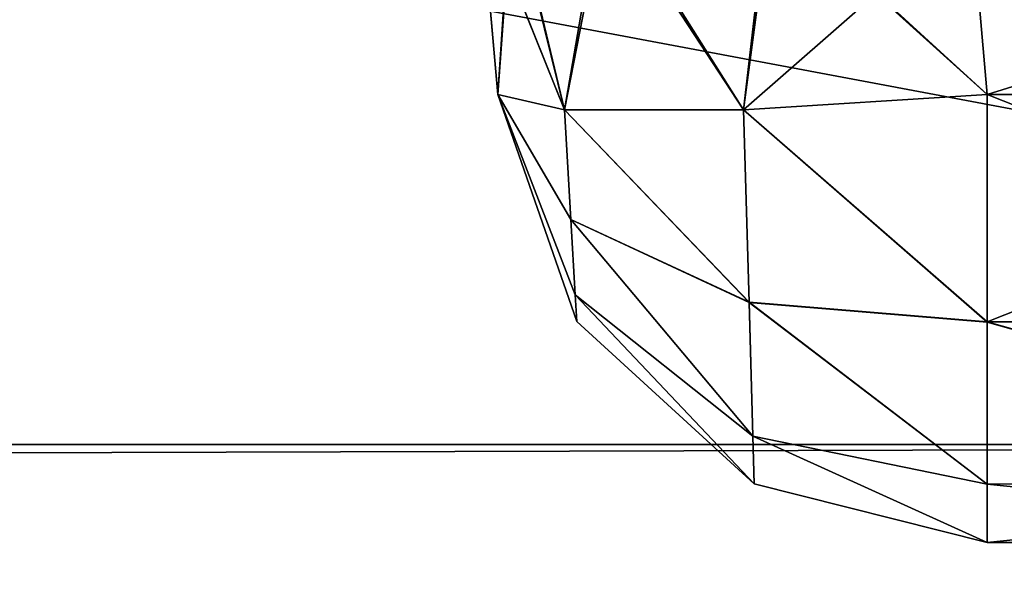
# Model space of a CAD drawing. Header units: millimetres. Extents: x -125 to 125, y -5 to 106.
# Tile 169 of 188: x 122.177 to 123.179, y -3.15 to -2.568. Entities that reach past the tile are written whole.
import ezdxf

# ---------------------------------------------------------------- set-up
doc = ezdxf.new("R2010")
doc.units = ezdxf.units.MM
doc.header["$LTSCALE"] = 65.185185
for name, color, linetype in [('219', 7, 'CONTINUOUS'), ('224', 7, 'CONTINUOUS'), ('229', 7, 'CONTINUOUS'), ('230', 7, 'CONTINUOUS'), ('231', 7, 'CONTINUOUS'), ('232', 7, 'CONTINUOUS'), ('233', 7, 'CONTINUOUS'), ('237', 7, 'CONTINUOUS'), ('238', 7, 'CONTINUOUS'), ('239', 7, 'CONTINUOUS'), ('240', 7, 'CONTINUOUS'), ('244', 7, 'CONTINUOUS'), ('245', 7, 'CONTINUOUS'), ('246', 7, 'CONTINUOUS'), ('250', 7, 'CONTINUOUS'), ('251', 7, 'CONTINUOUS'), ('252', 7, 'CONTINUOUS'), ('253', 7, 'CONTINUOUS'), ('255', 7, 'CONTINUOUS'), ('256', 7, 'CONTINUOUS'), ('257', 7, 'CONTINUOUS'), ('44', 7, 'CONTINUOUS'), ('596', 7, 'CONTINUOUS'), ('597', 7, 'CONTINUOUS'), ('625', 7, 'CONTINUOUS'), ('627', 7, 'CONTINUOUS')]:
    doc.layers.add(name, color=color, linetype=linetype)

msp = doc.modelspace()

# ---------------------------------------------------------------- linework, layer by layer
at = {"layer": '219', "linetype": 'Continuous'}
for points in [[(123.7456, -2.6436, 41.5399), (123.1456, -2.4564, 41.5563), (123.1619, -2.6436, 41.5399), (123.7456, -2.6436, 41.5399)], [(123.762, -2.4564, 41.5563), (123.1456, -2.4564, 41.5563), (123.7456, -2.6436, 41.5399), (123.762, -2.4564, 41.5563)]]:
    msp.add_3dface(points, dxfattribs=at)
at = {"layer": '224', "linetype": 'Continuous'}
for points in [[(123.1456, -2.4564, 38.4437), (123.762, -2.4564, 38.4437), (123.1619, -2.6436, 38.4601), (123.1456, -2.4564, 38.4437)], [(123.762, -2.4564, 38.4437), (123.7456, -2.6436, 38.4601), (123.1619, -2.6436, 38.4601), (123.762, -2.4564, 38.4437)]]:
    msp.add_3dface(points, dxfattribs=at)
at = {"layer": '229', "linetype": 'Continuous'}
for points in [[(122.6466, -2.447, 41.059), (122.6467, -2.4475, 38.941), (122.6638, -2.6436, 41.0418), (122.6466, -2.447, 41.059)], [(122.6638, -2.6436, 41.0418), (122.6467, -2.4475, 38.941), (122.6638, -2.6436, 38.9582), (122.6638, -2.6436, 41.0418)]]:
    msp.add_3dface(points, dxfattribs=at)
at = {"layer": '230', "linetype": 'Continuous'}
for points in [[(122.6787, -2.4386, 41.238), (122.6466, -2.447, 41.059), (122.7318, -2.6593, 41.2898), (122.6787, -2.4386, 41.238)], [(122.7749, -2.4387, 41.3947), (122.6787, -2.4386, 41.238), (122.7318, -2.6593, 41.2898), (122.7749, -2.4387, 41.3947)], [(122.914, -2.6593, 41.4719), (122.7749, -2.4387, 41.3947), (122.7318, -2.6593, 41.2898), (122.914, -2.6593, 41.4719)], [(122.9426, -2.4427, 41.515), (122.7749, -2.4387, 41.3947), (122.914, -2.6593, 41.4719), (122.9426, -2.4427, 41.515)], [(123.1619, -2.6436, 41.5399), (122.9426, -2.4427, 41.515), (122.914, -2.6593, 41.4719), (123.1619, -2.6436, 41.5399)], [(123.1456, -2.4564, 41.5563), (122.9426, -2.4427, 41.515), (123.1619, -2.6436, 41.5399), (123.1456, -2.4564, 41.5563)], [(122.6466, -2.447, 41.059), (122.6638, -2.6436, 41.0418), (122.7318, -2.6593, 41.2898), (122.6466, -2.447, 41.059)]]:
    msp.add_3dface(points, dxfattribs=at)
at = {"layer": '231', "linetype": 'Continuous'}
for points in [[(122.7426, -2.8477, 41.1552), (122.6638, -2.6436, 41.0418), (122.7442, -2.8748, 41.0418), (122.7426, -2.8477, 41.1552)], [(122.6638, -2.6436, 41.0418), (122.7426, -2.8477, 41.1552), (122.7383, -2.771, 41.245), (122.6638, -2.6436, 41.0418)], [(122.7318, -2.6593, 41.2898), (122.6638, -2.6436, 41.0418), (122.7383, -2.771, 41.245), (122.7318, -2.6593, 41.2898)], [(123.1619, -2.6436, 41.5399), (122.914, -2.6593, 41.4719), (123.1619, -2.8752, 41.4593), (123.1619, -2.6436, 41.5399)], [(122.914, -2.6593, 41.4719), (122.7318, -2.6593, 41.2898), (122.9195, -2.8553, 41.3969), (122.914, -2.6593, 41.4719)], [(122.7318, -2.6593, 41.2898), (122.7383, -2.771, 41.245), (122.9195, -2.8553, 41.3969), (122.7318, -2.6593, 41.2898)], [(122.914, -2.6593, 41.4719), (122.9195, -2.8553, 41.3969), (123.1619, -2.8752, 41.4593), (122.914, -2.6593, 41.4719)], [(122.7383, -2.771, 41.245), (122.9233, -2.9916, 41.241), (122.9195, -2.8553, 41.3969), (122.7383, -2.771, 41.245)], [(122.7426, -2.8477, 41.1552), (122.9233, -2.9916, 41.241), (122.7383, -2.771, 41.245), (122.7426, -2.8477, 41.1552)], [(122.9233, -2.9916, 41.241), (122.7426, -2.8477, 41.1552), (122.9246, -3.0401, 41.0418), (122.9233, -2.9916, 41.241)], [(122.9246, -3.0401, 41.0418), (122.7426, -2.8477, 41.1552), (122.7442, -2.8748, 41.0418), (122.9246, -3.0401, 41.0418)], [(122.9195, -2.8553, 41.3969), (123.1619, -3.0405, 41.2785), (123.1619, -2.8752, 41.4593), (122.9195, -2.8553, 41.3969)], [(122.9233, -2.9916, 41.241), (123.1619, -3.0405, 41.2785), (122.9195, -2.8553, 41.3969), (122.9233, -2.9916, 41.241)], [(123.1619, -3.1, 41.0418), (122.9233, -2.9916, 41.241), (122.9246, -3.0401, 41.0418), (123.1619, -3.1, 41.0418)], [(123.1619, -3.0405, 41.2785), (122.9233, -2.9916, 41.241), (123.1619, -3.1, 41.0418), (123.1619, -3.0405, 41.2785)]]:
    msp.add_3dface(points, dxfattribs=at)
at = {"layer": '232', "linetype": 'Continuous'}
for points in [[(123.7456, -2.6436, 41.5399), (123.1619, -2.6436, 41.5399), (123.1619, -2.8752, 41.4593), (123.7456, -2.6436, 41.5399)], [(123.7456, -2.6436, 41.5399), (123.1619, -2.8752, 41.4593), (123.7456, -2.8748, 41.4596), (123.7456, -2.6436, 41.5399)], [(123.7456, -2.8748, 41.4596), (123.1619, -2.8752, 41.4593), (123.7456, -3.0401, 41.2791), (123.7456, -2.8748, 41.4596)], [(123.1619, -2.8752, 41.4593), (123.1619, -3.0405, 41.2785), (123.7456, -3.0401, 41.2791), (123.1619, -2.8752, 41.4593)], [(123.1619, -3.0405, 41.2785), (123.1619, -3.1, 41.0418), (123.7456, -3.0401, 41.2791), (123.1619, -3.0405, 41.2785)], [(123.1619, -3.1, 41.0418), (123.7456, -3.1, 41.0418), (123.7456, -3.0401, 41.2791), (123.1619, -3.1, 41.0418)]]:
    msp.add_3dface(points, dxfattribs=at)
at = {"layer": '233', "linetype": 'Continuous'}
for points in [[(123.7456, -3.1, 41.0418), (123.1619, -3.1, 41.0418), (123.1619, -3.1, 38.9582), (123.7456, -3.1, 41.0418)], [(123.7456, -3.1, 38.9582), (123.7456, -3.1, 41.0418), (123.1619, -3.1, 38.9582), (123.7456, -3.1, 38.9582)]]:
    msp.add_3dface(points, dxfattribs=at)
at = {"layer": '237', "linetype": 'Continuous'}
for points in [[(123.1619, -2.6436, 38.4601), (123.7456, -2.8748, 38.5404), (123.1619, -2.8754, 38.5408), (123.1619, -2.6436, 38.4601)], [(123.1619, -2.6436, 38.4601), (123.7456, -2.6436, 38.4601), (123.7456, -2.8748, 38.5404), (123.1619, -2.6436, 38.4601)], [(123.7456, -2.8748, 38.5404), (123.7456, -3.0401, 38.7209), (123.1619, -2.8754, 38.5408), (123.7456, -2.8748, 38.5404)], [(123.1619, -2.8754, 38.5408), (123.7456, -3.0401, 38.7209), (123.1619, -3.0406, 38.7217), (123.1619, -2.8754, 38.5408)], [(123.7456, -3.0401, 38.7209), (123.7456, -3.1, 38.9582), (123.1619, -3.0406, 38.7217), (123.7456, -3.0401, 38.7209)], [(123.7456, -3.1, 38.9582), (123.1619, -3.1, 38.9582), (123.1619, -3.0406, 38.7217), (123.7456, -3.1, 38.9582)]]:
    msp.add_3dface(points, dxfattribs=at)
at = {"layer": '238', "linetype": 'Continuous'}
for points in [[(122.6638, -2.6436, 38.9582), (122.7318, -2.6593, 38.7102), (122.7383, -2.7711, 38.7551), (122.6638, -2.6436, 38.9582)], [(122.6638, -2.6436, 38.9582), (122.7383, -2.7711, 38.7551), (122.7427, -2.8477, 38.8449), (122.6638, -2.6436, 38.9582)], [(122.6638, -2.6436, 38.9582), (122.7427, -2.8477, 38.8449), (122.7442, -2.8748, 38.9582), (122.6638, -2.6436, 38.9582)], [(123.1619, -2.6436, 38.4601), (123.1619, -2.8754, 38.5408), (122.914, -2.6593, 38.5281), (123.1619, -2.6436, 38.4601)], [(122.7383, -2.7711, 38.7551), (122.7318, -2.6593, 38.7102), (122.9195, -2.8554, 38.6032), (122.7383, -2.7711, 38.7551)], [(122.7318, -2.6593, 38.7102), (122.914, -2.6593, 38.5281), (122.9195, -2.8554, 38.6032), (122.7318, -2.6593, 38.7102)], [(122.914, -2.6593, 38.5281), (123.1619, -2.8754, 38.5408), (122.9195, -2.8554, 38.6032), (122.914, -2.6593, 38.5281)], [(122.7427, -2.8477, 38.8449), (122.7383, -2.7711, 38.7551), (122.9233, -2.9917, 38.7591), (122.7427, -2.8477, 38.8449)], [(122.7383, -2.7711, 38.7551), (122.9195, -2.8554, 38.6032), (122.9233, -2.9917, 38.7591), (122.7383, -2.7711, 38.7551)], [(122.7427, -2.8477, 38.8449), (122.9233, -2.9917, 38.7591), (122.9246, -3.0401, 38.9582), (122.7427, -2.8477, 38.8449)], [(122.7442, -2.8748, 38.9582), (122.7427, -2.8477, 38.8449), (122.9246, -3.0401, 38.9582), (122.7442, -2.8748, 38.9582)], [(122.9195, -2.8554, 38.6032), (123.1619, -3.0406, 38.7217), (122.9233, -2.9917, 38.7591), (122.9195, -2.8554, 38.6032)], [(123.1619, -2.8754, 38.5408), (123.1619, -3.0406, 38.7217), (122.9195, -2.8554, 38.6032), (123.1619, -2.8754, 38.5408)], [(122.9233, -2.9917, 38.7591), (123.1619, -3.1, 38.9582), (122.9246, -3.0401, 38.9582), (122.9233, -2.9917, 38.7591)], [(123.1619, -3.0406, 38.7217), (123.1619, -3.1, 38.9582), (122.9233, -2.9917, 38.7591), (123.1619, -3.0406, 38.7217)]]:
    msp.add_3dface(points, dxfattribs=at)
at = {"layer": '239', "linetype": 'Continuous'}
for points in [[(122.6467, -2.4475, 38.941), (122.6774, -2.4391, 38.7657), (122.6638, -2.6436, 38.9582), (122.6467, -2.4475, 38.941)], [(122.6638, -2.6436, 38.9582), (122.6774, -2.4391, 38.7657), (122.7318, -2.6593, 38.7102), (122.6638, -2.6436, 38.9582)], [(122.6774, -2.4391, 38.7657), (122.7696, -2.4387, 38.6112), (122.7318, -2.6593, 38.7102), (122.6774, -2.4391, 38.7657)], [(122.7696, -2.4387, 38.6112), (122.914, -2.6593, 38.5281), (122.7318, -2.6593, 38.7102), (122.7696, -2.4387, 38.6112)], [(122.7696, -2.4387, 38.6112), (122.939, -2.4425, 38.4866), (122.914, -2.6593, 38.5281), (122.7696, -2.4387, 38.6112)], [(122.939, -2.4425, 38.4866), (123.1456, -2.4564, 38.4437), (122.914, -2.6593, 38.5281), (122.939, -2.4425, 38.4866)], [(123.1456, -2.4564, 38.4437), (123.1619, -2.6436, 38.4601), (122.914, -2.6593, 38.5281), (123.1456, -2.4564, 38.4437)]]:
    msp.add_3dface(points, dxfattribs=at)
at = {"layer": '240', "linetype": 'Continuous'}
for points in [[(122.6638, -2.6436, 41.0418), (122.6638, -2.6436, 38.9582), (122.7442, -2.8748, 38.9582), (122.6638, -2.6436, 41.0418)], [(122.7442, -2.8748, 41.0418), (122.6638, -2.6436, 41.0418), (122.7442, -2.8748, 38.9582), (122.7442, -2.8748, 41.0418)], [(122.7442, -2.8748, 41.0418), (122.7442, -2.8748, 38.9582), (122.9246, -3.0401, 38.9582), (122.7442, -2.8748, 41.0418)], [(122.9246, -3.0401, 41.0418), (122.7442, -2.8748, 41.0418), (122.9246, -3.0401, 38.9582), (122.9246, -3.0401, 41.0418)], [(123.1619, -3.1, 38.9582), (122.9246, -3.0401, 41.0418), (122.9246, -3.0401, 38.9582), (123.1619, -3.1, 38.9582)], [(123.1619, -3.1, 41.0418), (122.9246, -3.0401, 41.0418), (123.1619, -3.1, 38.9582), (123.1619, -3.1, 41.0418)]]:
    msp.add_3dface(points, dxfattribs=at)
at = {"layer": '244', "linetype": 'Continuous'}
for points in [[(123.7456, -2.6436, -38.4601), (123.762, -2.4564, -38.4437), (123.1456, -2.4564, -38.4437), (123.7456, -2.6436, -38.4601)], [(123.7456, -2.6436, -38.4601), (123.1456, -2.4564, -38.4437), (123.1619, -2.6436, -38.4601), (123.7456, -2.6436, -38.4601)]]:
    msp.add_3dface(points, dxfattribs=at)
at = {"layer": '245', "linetype": 'Continuous'}
for points in [[(123.7456, -2.6436, -38.4601), (123.1619, -2.6436, -38.4601), (123.1619, -2.8752, -38.5407), (123.7456, -2.6436, -38.4601)], [(123.7456, -2.6436, -38.4601), (123.1619, -2.8752, -38.5407), (123.7456, -2.8748, -38.5404), (123.7456, -2.6436, -38.4601)], [(123.7456, -2.8748, -38.5404), (123.1619, -2.8752, -38.5407), (123.7456, -3.0401, -38.7209), (123.7456, -2.8748, -38.5404)], [(123.1619, -2.8752, -38.5407), (123.1619, -3.0405, -38.7215), (123.7456, -3.0401, -38.7209), (123.1619, -2.8752, -38.5407)], [(123.1619, -3.0405, -38.7215), (123.1619, -3.1, -38.9582), (123.7456, -3.0401, -38.7209), (123.1619, -3.0405, -38.7215)], [(123.1619, -3.1, -38.9582), (123.7456, -3.1, -38.9582), (123.7456, -3.0401, -38.7209), (123.1619, -3.1, -38.9582)]]:
    msp.add_3dface(points, dxfattribs=at)
at = {"layer": '246', "linetype": 'Continuous'}
for points in [[(123.7456, -3.1, -38.9582), (123.1619, -3.1, -38.9582), (123.1619, -3.1, -41.0418), (123.7456, -3.1, -38.9582)], [(123.7456, -3.1, -41.0418), (123.7456, -3.1, -38.9582), (123.1619, -3.1, -41.0418), (123.7456, -3.1, -41.0418)]]:
    msp.add_3dface(points, dxfattribs=at)
at = {"layer": '250', "linetype": 'Continuous'}
for points in [[(123.1619, -2.6436, -41.5399), (123.7456, -2.6436, -41.5399), (123.7456, -2.8748, -41.4596), (123.1619, -2.6436, -41.5399)], [(123.1619, -2.6436, -41.5399), (123.7456, -2.8748, -41.4596), (123.1619, -2.8754, -41.4592), (123.1619, -2.6436, -41.5399)], [(123.7456, -2.8748, -41.4596), (123.7456, -3.0401, -41.2791), (123.1619, -2.8754, -41.4592), (123.7456, -2.8748, -41.4596)], [(123.1619, -2.8754, -41.4592), (123.7456, -3.0401, -41.2791), (123.1619, -3.0406, -41.2783), (123.1619, -2.8754, -41.4592)], [(123.7456, -3.0401, -41.2791), (123.7456, -3.1, -41.0418), (123.1619, -3.0406, -41.2783), (123.7456, -3.0401, -41.2791)], [(123.7456, -3.1, -41.0418), (123.1619, -3.1, -41.0418), (123.1619, -3.0406, -41.2783), (123.7456, -3.1, -41.0418)]]:
    msp.add_3dface(points, dxfattribs=at)
at = {"layer": '251', "linetype": 'Continuous'}
for points in [[(122.6638, -2.6436, -41.0418), (122.7318, -2.6593, -41.2898), (122.7383, -2.7711, -41.2449), (122.6638, -2.6436, -41.0418)], [(122.6638, -2.6436, -41.0418), (122.7383, -2.7711, -41.2449), (122.7427, -2.8477, -41.1551), (122.6638, -2.6436, -41.0418)], [(122.6638, -2.6436, -41.0418), (122.7427, -2.8477, -41.1551), (122.7442, -2.8748, -41.0418), (122.6638, -2.6436, -41.0418)], [(123.1619, -2.6436, -41.5399), (123.1619, -2.8754, -41.4592), (122.914, -2.6593, -41.4719), (123.1619, -2.6436, -41.5399)], [(122.7383, -2.7711, -41.2449), (122.7318, -2.6593, -41.2898), (122.9195, -2.8554, -41.3968), (122.7383, -2.7711, -41.2449)], [(122.7318, -2.6593, -41.2898), (122.914, -2.6593, -41.4719), (122.9195, -2.8554, -41.3968), (122.7318, -2.6593, -41.2898)], [(122.914, -2.6593, -41.4719), (123.1619, -2.8754, -41.4592), (122.9195, -2.8554, -41.3968), (122.914, -2.6593, -41.4719)], [(122.7383, -2.7711, -41.2449), (122.9195, -2.8554, -41.3968), (122.9233, -2.9917, -41.2409), (122.7383, -2.7711, -41.2449)], [(122.7427, -2.8477, -41.1551), (122.7383, -2.7711, -41.2449), (122.9233, -2.9917, -41.2409), (122.7427, -2.8477, -41.1551)], [(122.7427, -2.8477, -41.1551), (122.9233, -2.9917, -41.2409), (122.9246, -3.0401, -41.0418), (122.7427, -2.8477, -41.1551)], [(122.7442, -2.8748, -41.0418), (122.7427, -2.8477, -41.1551), (122.9246, -3.0401, -41.0418), (122.7442, -2.8748, -41.0418)], [(122.9195, -2.8554, -41.3968), (123.1619, -3.0406, -41.2783), (122.9233, -2.9917, -41.2409), (122.9195, -2.8554, -41.3968)], [(123.1619, -2.8754, -41.4592), (123.1619, -3.0406, -41.2783), (122.9195, -2.8554, -41.3968), (123.1619, -2.8754, -41.4592)], [(123.1619, -3.0406, -41.2783), (123.1619, -3.1, -41.0418), (122.9233, -2.9917, -41.2409), (123.1619, -3.0406, -41.2783)], [(122.9233, -2.9917, -41.2409), (123.1619, -3.1, -41.0418), (122.9246, -3.0401, -41.0418), (122.9233, -2.9917, -41.2409)]]:
    msp.add_3dface(points, dxfattribs=at)
at = {"layer": '252', "linetype": 'Continuous'}
for points in [[(122.6466, -2.447, -41.059), (122.6787, -2.4386, -41.238), (122.6638, -2.6436, -41.0418), (122.6466, -2.447, -41.059)], [(122.6787, -2.4386, -41.238), (122.7318, -2.6593, -41.2898), (122.6638, -2.6436, -41.0418), (122.6787, -2.4386, -41.238)], [(122.6787, -2.4386, -41.238), (122.7749, -2.4387, -41.3947), (122.7318, -2.6593, -41.2898), (122.6787, -2.4386, -41.238)], [(122.7749, -2.4387, -41.3947), (122.914, -2.6593, -41.4719), (122.7318, -2.6593, -41.2898), (122.7749, -2.4387, -41.3947)], [(122.7749, -2.4387, -41.3947), (122.9426, -2.4427, -41.515), (122.914, -2.6593, -41.4719), (122.7749, -2.4387, -41.3947)], [(122.9426, -2.4427, -41.515), (123.1456, -2.4564, -41.5563), (122.914, -2.6593, -41.4719), (122.9426, -2.4427, -41.515)], [(123.1456, -2.4564, -41.5563), (123.1619, -2.6436, -41.5399), (122.914, -2.6593, -41.4719), (123.1456, -2.4564, -41.5563)]]:
    msp.add_3dface(points, dxfattribs=at)
at = {"layer": '253', "linetype": 'Continuous'}
for points in [[(122.6466, -2.447, -41.059), (122.6638, -2.6436, -41.0418), (122.6638, -2.6436, -38.9582), (122.6466, -2.447, -41.059)], [(122.6467, -2.4477, -38.941), (122.6466, -2.447, -41.059), (122.6638, -2.6436, -38.9582), (122.6467, -2.4477, -38.941)]]:
    msp.add_3dface(points, dxfattribs=at)
at = {"layer": '255', "linetype": 'Continuous'}
for points in [[(122.6774, -2.4391, -38.7657), (122.6467, -2.4477, -38.941), (122.7318, -2.6593, -38.7102), (122.6774, -2.4391, -38.7657)], [(122.7696, -2.4387, -38.6112), (122.6774, -2.4391, -38.7657), (122.7318, -2.6593, -38.7102), (122.7696, -2.4387, -38.6112)], [(122.914, -2.6593, -38.5281), (122.7696, -2.4387, -38.6112), (122.7318, -2.6593, -38.7102), (122.914, -2.6593, -38.5281)], [(122.939, -2.4425, -38.4866), (122.7696, -2.4387, -38.6112), (122.914, -2.6593, -38.5281), (122.939, -2.4425, -38.4866)], [(123.1619, -2.6436, -38.4601), (122.939, -2.4425, -38.4866), (122.914, -2.6593, -38.5281), (123.1619, -2.6436, -38.4601)], [(123.1456, -2.4564, -38.4437), (122.939, -2.4425, -38.4866), (123.1619, -2.6436, -38.4601), (123.1456, -2.4564, -38.4437)], [(122.6467, -2.4477, -38.941), (122.6638, -2.6436, -38.9582), (122.7318, -2.6593, -38.7102), (122.6467, -2.4477, -38.941)]]:
    msp.add_3dface(points, dxfattribs=at)
at = {"layer": '256', "linetype": 'Continuous'}
for points in [[(122.6638, -2.6436, -38.9582), (122.7426, -2.8477, -38.8448), (122.7383, -2.771, -38.755), (122.6638, -2.6436, -38.9582)], [(122.7426, -2.8477, -38.8448), (122.6638, -2.6436, -38.9582), (122.7442, -2.8748, -38.9582), (122.7426, -2.8477, -38.8448)], [(122.7318, -2.6593, -38.7102), (122.6638, -2.6436, -38.9582), (122.7383, -2.771, -38.755), (122.7318, -2.6593, -38.7102)], [(123.1619, -2.8752, -38.5407), (123.1619, -2.6436, -38.4601), (122.914, -2.6593, -38.5281), (123.1619, -2.8752, -38.5407)], [(122.914, -2.6593, -38.5281), (122.7318, -2.6593, -38.7102), (122.9195, -2.8553, -38.6031), (122.914, -2.6593, -38.5281)], [(122.7318, -2.6593, -38.7102), (122.7383, -2.771, -38.755), (122.9195, -2.8553, -38.6031), (122.7318, -2.6593, -38.7102)], [(123.1619, -2.8752, -38.5407), (122.914, -2.6593, -38.5281), (122.9195, -2.8553, -38.6031), (123.1619, -2.8752, -38.5407)], [(122.7426, -2.8477, -38.8448), (122.9233, -2.9916, -38.759), (122.7383, -2.771, -38.755), (122.7426, -2.8477, -38.8448)], [(122.7383, -2.771, -38.755), (122.9233, -2.9916, -38.759), (122.9195, -2.8553, -38.6031), (122.7383, -2.771, -38.755)], [(122.9233, -2.9916, -38.759), (122.7426, -2.8477, -38.8448), (122.9246, -3.0401, -38.9582), (122.9233, -2.9916, -38.759)], [(122.9246, -3.0401, -38.9582), (122.7426, -2.8477, -38.8448), (122.7442, -2.8748, -38.9582), (122.9246, -3.0401, -38.9582)], [(123.1619, -3.0405, -38.7215), (123.1619, -2.8752, -38.5407), (122.9195, -2.8553, -38.6031), (123.1619, -3.0405, -38.7215)], [(122.9233, -2.9916, -38.759), (123.1619, -3.0405, -38.7215), (122.9195, -2.8553, -38.6031), (122.9233, -2.9916, -38.759)], [(123.1619, -3.1, -38.9582), (122.9233, -2.9916, -38.759), (122.9246, -3.0401, -38.9582), (123.1619, -3.1, -38.9582)], [(123.1619, -3.1, -38.9582), (123.1619, -3.0405, -38.7215), (122.9233, -2.9916, -38.759), (123.1619, -3.1, -38.9582)]]:
    msp.add_3dface(points, dxfattribs=at)
at = {"layer": '257', "linetype": 'Continuous'}
for points in [[(122.6638, -2.6436, -41.0418), (122.7442, -2.8748, -41.0418), (122.6638, -2.6436, -38.9582), (122.6638, -2.6436, -41.0418)], [(122.6638, -2.6436, -38.9582), (122.7442, -2.8748, -41.0418), (122.7442, -2.8748, -38.9582), (122.6638, -2.6436, -38.9582)], [(122.7442, -2.8748, -41.0418), (122.9246, -3.0401, -41.0418), (122.7442, -2.8748, -38.9582), (122.7442, -2.8748, -41.0418)], [(122.9246, -3.0401, -41.0418), (122.9246, -3.0401, -38.9582), (122.7442, -2.8748, -38.9582), (122.9246, -3.0401, -41.0418)], [(123.1619, -3.1, -41.0418), (123.1619, -3.1, -38.9582), (122.9246, -3.0401, -38.9582), (123.1619, -3.1, -41.0418)], [(122.9246, -3.0401, -41.0418), (123.1619, -3.1, -41.0418), (122.9246, -3.0401, -38.9582), (122.9246, -3.0401, -41.0418)]]:
    msp.add_3dface(points, dxfattribs=at)
at = {"layer": '44', "linetype": 'Continuous'}
for points in [[(123.1456, -2.4564, -41.5563), (123.762, -2.4564, -41.5563), (123.1619, -2.6436, -41.5399), (123.1456, -2.4564, -41.5563)], [(123.762, -2.4564, -41.5563), (123.7456, -2.6436, -41.5399), (123.1619, -2.6436, -41.5399), (123.762, -2.4564, -41.5563)]]:
    msp.add_3dface(points, dxfattribs=at)
at = {"layer": '596', "linetype": 'Continuous'}
for points in [[(125, 104, -130.5), (125, -3, -130.5), (115, 43, -130.5), (125, 104, -130.5)], [(115, 43, -130.5), (125, -3, -130.5), (114.9238, 42.6171, -130.5), (115, 43, -130.5)], [(114.9238, 42.6171, -130.5), (125, -3, -130.5), (114.7071, 42.2929, -130.5), (114.9238, 42.6171, -130.5)], [(114.7071, 42.2929, -130.5), (125, -3, -130.5), (114.3829, 42.0762, -130.5), (114.7071, 42.2929, -130.5)], [(114.3829, 42.0762, -130.5), (125, -3, -130.5), (114, 42, -130.5), (114.3829, 42.0762, -130.5)], [(125, -3, -130.5), (-125, -3, -130.5), (114, 42, -130.5), (125, -3, -130.5)]]:
    msp.add_3dface(points, dxfattribs=at)
at = {"layer": '597', "linetype": 'Continuous'}
for points in [[(-125, -3.765, -130.3479), (-125, -3, -130.5), (125, -3.7653, -130.3478), (-125, -3.765, -130.3479)], [(-125, -3, -130.5), (125, -3, -130.5), (125, -3.7653, -130.3478), (-125, -3, -130.5)]]:
    msp.add_3dface(points, dxfattribs=at)
at = {"layer": '625', "linetype": 'Continuous'}
for points in [[(125, -3, 130.5), (125, 104, 130.5), (115, 95, 130.5), (125, -3, 130.5)], [(115, 43, 130.5), (125, -3, 130.5), (115, 95, 130.5), (115, 43, 130.5)], [(114.9238, 42.6171, 130.5), (125, -3, 130.5), (115, 43, 130.5), (114.9238, 42.6171, 130.5)], [(114.7071, 42.2929, 130.5), (125, -3, 130.5), (114.9238, 42.6171, 130.5), (114.7071, 42.2929, 130.5)], [(114.3829, 42.0762, 130.5), (125, -3, 130.5), (114.7071, 42.2929, 130.5), (114.3829, 42.0762, 130.5)], [(114, 42, 130.5), (125, -3, 130.5), (114.3829, 42.0762, 130.5), (114, 42, 130.5)], [(-125, -3, 130.5), (125, -3, 130.5), (-114, 42, 130.5), (-125, -3, 130.5)], [(-114, 42, 130.5), (125, -3, 130.5), (114, 42, 130.5), (-114, 42, 130.5)]]:
    msp.add_3dface(points, dxfattribs=at)
at = {"layer": '627', "linetype": 'Continuous'}
for points in [[(125, -3, 130.5), (-125, -3.7653, 130.3478), (125, -3.765, 130.3479), (125, -3, 130.5)], [(-125, -3, 130.5), (-125, -3.7653, 130.3478), (125, -3, 130.5), (-125, -3, 130.5)]]:
    msp.add_3dface(points, dxfattribs=at)

doc.saveas('drawing.dxf')
